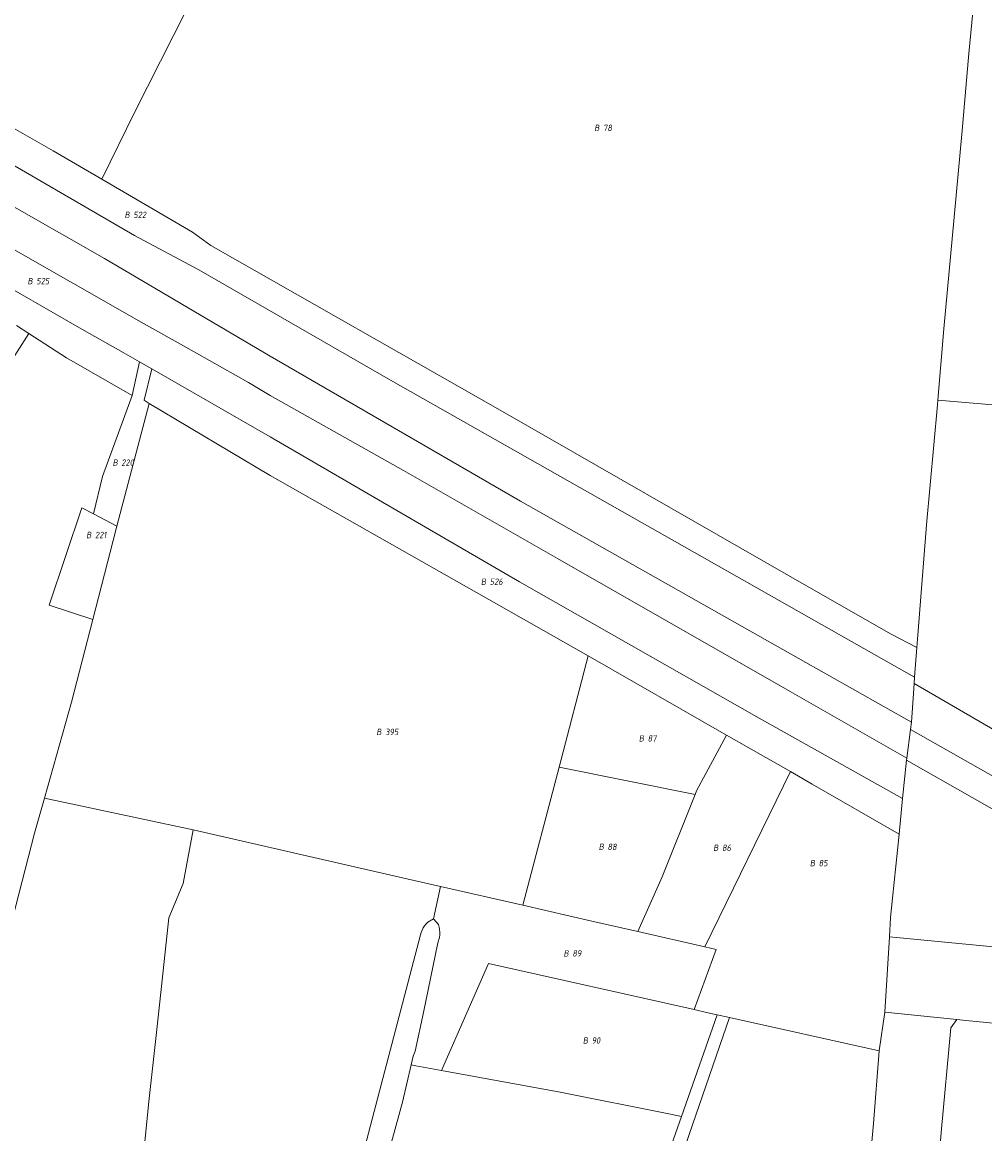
# Model space of a CAD drawing. Header units: metres. Extents: x 154658 to 157381, y 449781 to 452932.
# Tile 10 of 52: x 155530 to 155801, y 450994 to 451307. Entities that reach past the tile are written whole.
import ezdxf
from ezdxf.enums import TextEntityAlignment as Align
from ezdxf.lldxf.tags import DXFTag

# ---------------------------------------------------------------- set-up
doc = ezdxf.new("R2010")
doc.units = ezdxf.units.M
doc.layers.add('B-WE-KG-GRENS_PERCEEL-G', color=150, linetype='KG-PERCEEL', lineweight=18)
doc.layers.add('B-WE-KG-GRENS_PERCEEL-S', color=150, linetype='Continuous', lineweight=25)
doc.styles.add('NLCS-ISO', font='NLCS-ISO.ttf')
doc.styles.get("Standard").update_dxf_attribs({"font": 'verdana.ttf'})
tags = doc.linetypes.add('KG-PERCEEL', pattern='A,5.5,-2,["P",Standard,S=1.8,R=0,X=-0.5,Y=-0.9],-2,5.5,-2,[5,NLCS.SHX,S=0.75,R=0,X=0,Y=0],-2', length=19).pattern_tags.tags
tags[6] = DXFTag(74, 10)

# ---------------------------------------------------------------- blocks, each defined once
blk = doc.blocks.new('SKG-PERCEELNUMMER-SO')
at = {"style": 'NLCS-ISO', "oblique": 10, "flags": 1}
for tag, p in [('GEMEENTECODE', (0, 2.55)), ('PERCEELGROOTTE', (0, -2.45))]:
    blk.add_attdef(tag, text='', height=1.8, dxfattribs=at).set_placement(p, align=Align.MIDDLE_CENTER)
at = {"style": 'NLCS-ISO', "oblique": 10}
blk.add_attdef('SECTIE', text='', height=1.8, dxfattribs=at).set_placement((-0.5, 0), align=Align.MIDDLE_RIGHT)
blk.add_attdef('PERCEELNUMMER', text='', height=1.8, dxfattribs=at).set_placement((0.5, 0), align=Align.MIDDLE_LEFT)

msp = doc.modelspace()

# ---------------------------------------------------------------- linework, layer by layer
at = {"layer": 'B-WE-KG-GRENS_PERCEEL-G', "flags": 128}
for points in [[(155109.67, 451494.987), (155118.726, 451489.76), (155205.82, 451439.812), (155298.85, 451386.554), (155392.323, 451332.697), (155478.821, 451282.753), (155553.455, 451240.324), (155600, 451212.867), (155670.275, 451172.163), (155748.254, 451128.084), (155780.086, 451110.051)], [(155104.088, 451485.735), (155144.405, 451462.837), (155184.071, 451440.296), (155241.301, 451407.249), (155287.346, 451381.127), (155298.404, 451374.524), (155332.284, 451355.355), (155377.213, 451329.415), (155425.957, 451301.517), (155437.322, 451295.206), (155462.222, 451281.355), (155470.268, 451276.308), (155518.623, 451248.23), (155525.415, 451244.331), (155563.729, 451222.45), (155575.655, 451215.761), (155593.918, 451205.442), (155600, 451201.766), (155637.442, 451180.731), (155680.68, 451156.017), (155745.976, 451118.713), (155778.741, 451099.981)], [(155552.677, 451262.561), (155561.942, 451281.459), (155601.453, 451359.596), (155620.553, 451398.189), (155629.17, 451415.463)], [(155449.006, 451321.811), (155451.696, 451320.394), (155493.698, 451296.376), (155539.075, 451270.503), (155552.677, 451262.561)], [(155787.456, 451200.494), (155789.175, 451220.534), (155792.025, 451251.931), (155794.263, 451276.232), (155796.192, 451297.824), (155797.566, 451312.378), (155798.007, 451319.676)], [(155444.327, 451314.298), (155467.809, 451300.677), (155520.219, 451270.879), (155561.857, 451246.707), (155579.955, 451237.088), (155633.768, 451206.085), (155772.323, 451127.568), (155780.947, 451122.688)], [(155431.88, 451285.812), (155454.051, 451273.516), (155457.451, 451271.902), (155465.844, 451266.72), (155487.372, 451253.937), (155512.729, 451239.794), (155518.983, 451236.537), (155547.055, 451220.452), (155558.705, 451213.905), (155563.302, 451211.267)], [(155552.677, 451262.561), (155578.145, 451247.69), (155583.343, 451243.975), (155665.231, 451197.364), (155752.557, 451147.277), (155774.394, 451134.761), (155781.535, 451131.061)], [(155456.149, 451021.808), (155456.947, 451027.892), (155462.519, 451073.368), (155463.319, 451088.424), (155464.329, 451098.981), (155466.187, 451109.487), (155467.186, 451114.063), (155468.58, 451118.376), (155471.164, 451123.857), (155473.449, 451128.493), (155477.097, 451134.015), (155479.083, 451137.449), (155502.062, 451173.032), (155524.485, 451207.144), (155532.224, 451219.237)], [(155528.783, 451221.458), (155532.224, 451219.237)], [(155532.224, 451219.237), (155542.77, 451212.43), (155561.191, 451201.823)], [(155561.191, 451201.823), (155563.302, 451211.267)], [(155563.302, 451211.267), (155566.709, 451209.311)], [(155566.709, 451209.311), (155564.592, 451200.51), (155565.994, 451199.59)], [(155566.709, 451209.311), (155600, 451190.203), (155669.949, 451149.528), (155737.324, 451111.196), (155777.58, 451088.669)], [(155550.386, 451168.551), (155552.858, 451179.035), (155561.191, 451201.823)], [(155781.535, 451131.061), (155781.614, 451132.183), (155782.944, 451148.834), (155784.239, 451165.47), (155787.342, 451199.159), (155787.456, 451200.494)], [(155821.761, 451197.579), (155787.456, 451200.494)], [(155556.957, 451165.132), (155565.994, 451199.59)], [(155565.994, 451199.59), (155600, 451179.328), (155679.563, 451134.246), (155689.276, 451128.684)], [(155550.185, 451138.916), (155537.897, 451142.969), (155547.098, 451170.262), (155550.386, 451168.551)], [(155550.386, 451168.551), (155556.957, 451165.132)], [(155550.185, 451138.916), (155555.9, 451161.1), (155556.957, 451165.132)], [(155536.623, 451088.768), (155544.201, 451115.691), (155550.185, 451138.916)], [(155681.105, 451097.453), (155689.276, 451128.684)], [(155689.276, 451128.684), (155728.144, 451106.425)], [(155780.947, 451122.688), (155781.535, 451131.061)], [(155780.826, 451120.967), (155780.947, 451122.688)], [(155780.086, 451110.051), (155780.626, 451118.121), (155780.826, 451120.967)], [(155780.826, 451120.967), (155806.289, 451106.096), (155815.924, 451100.9)], [(155779.816, 451108.036), (155780.086, 451110.051)], [(155719.288, 451089.735), (155719.713, 451090.794), (155728.144, 451106.425)], [(155728.144, 451106.425), (155746.052, 451096.17)], [(155778.741, 451099.981), (155779.816, 451108.036)], [(155779.816, 451108.036), (155815.592, 451087.649), (155841.189, 451073.373), (155862.289, 451061.195), (155867.245, 451058.736)], [(155670.948, 451058.634), (155681.105, 451097.453)], [(155681.105, 451097.453), (155719.288, 451089.735)], [(155773.845, 451049.749), (155841.991, 451043.189), (155867.752, 451040.847), (155866.962, 451047.302), (155865.465, 451049.558), (155862.846, 451051.236), (155849.632, 451058.793), (155815.583, 451078.463), (155778.668, 451099.436)], [(155777.58, 451088.669), (155778.668, 451099.436)], [(155778.668, 451099.436), (155778.741, 451099.981)], [(155722.026, 451046.956), (155746.052, 451096.17)], [(155746.052, 451096.17), (155752.168, 451092.668), (155776.566, 451078.629)], [(155454.75, 450979.531), (155472.282, 450975.484), (155510.935, 450967.802), (155520.554, 451021.651), (155524.252, 451041.772), (155533.836, 451078.866), (155536.623, 451088.768)], [(155536.623, 451088.768), (155578.399, 451079.849)], [(155703.197, 451051.249), (155707.465, 451060.717), (155710.011, 451066.642), (155719.288, 451089.735)], [(155776.566, 451078.629), (155777.58, 451088.669)], [(155498.217, 450734.664), (155503.555, 450743.266), (155508.248, 450750), (155516.219, 450760.155), (155537.353, 450795.984), (155547.441, 450812.004), (155561.621, 450838.72), (155570.432, 450856.163), (155576.768, 450865.882), (155587.683, 450885.747), (155565.975, 450901.081), (155552.911, 450909.371), (155559.169, 450941.889), (155563.468, 450979.327), (155566.043, 451004.41), (155568.06, 451022.944), (155569.641, 451037.57), (155571.566, 451055.094), (155575.517, 451064.805), (155578.399, 451079.849)], [(155578.399, 451079.849), (155638.377, 451066.112), (155647.84, 451063.939)], [(155773.845, 451049.749), (155774.181, 451055.177), (155774.744, 451060.601), (155776.566, 451078.629)], [(155645.881, 451054.79), (155647.84, 451063.939)], [(155647.84, 451063.939), (155670.948, 451058.634)], [(155670.948, 451058.634), (155690.27, 451054.197), (155703.197, 451051.249)], [(155644.251, 451053.936), (155643.776, 451053.424), (155643.35, 451052.872), (155642.974, 451052.283), (155642.653, 451051.664), (155642.39, 451051.017), (155642.185, 451050.35)], [(155644.251, 451053.936), (155645.881, 451054.79)], [(155645.881, 451054.79), (155647.233, 451053.208)], [(155647.55, 451049.636), (155647.59, 451050.356), (155647.578, 451051.077), (155647.515, 451051.795), (155647.399, 451052.506), (155647.233, 451053.208)], [(155642.185, 451050.35), (155614.576, 450945.02), (155600, 450898.925), (155598.484, 450893.988), (155600, 450891.211), (155602.531, 450890.948)], [(155703.197, 451051.249), (155722.026, 451046.956)], [(155639.529, 451013.79), (155640.09, 451016.285), (155640.669, 451017.65), (155642.992, 451028.518), (155647.086, 451048.094), (155647.55, 451049.636)], [(155719.004, 451029.341), (155725.19, 451046.234), (155722.026, 451046.956)], [(155772.537, 451028.579), (155773.845, 451049.749)], [(155648.053, 451012.235), (155661.329, 451042.264), (155719.004, 451029.341)], [(155719.004, 451029.341), (155722.875, 451028.473), (155725.512, 451027.884)], [(155771.026, 451017.72), (155772.537, 451028.579)], [(155772.537, 451028.579), (155792.811, 451026.552)], [(155715.483, 450999.339), (155709.422, 450982.088), (155686.825, 450919.123), (155664.409, 450856.476), (155665.465, 450852.6), (155667.83, 450853.614), (155671.245, 450862.842), (155678.309, 450882.427), (155686.202, 450903.919), (155694.215, 450926.041), (155702.614, 450949.76), (155710.494, 450972.566), (155717.627, 450994.241), (155728.922, 451027.123)], [(155715.483, 450999.339), (155725.512, 451027.884)], [(155725.512, 451027.884), (155728.922, 451027.123)], [(155728.922, 451027.123), (155771.026, 451017.72)], [(155750.94, 450598.22), (155752.362, 450612.905), (155763.773, 450734.474), (155771.955, 450819.395), (155776.197, 450863.533), (155778.923, 450889.745), (155782.877, 450928.618), (155785.971, 450965.357), (155788.396, 450994.819), (155791.149, 451024.21), (155792.811, 451026.552)], [(155792.811, 451026.552), (155795.312, 451026.302), (155811.776, 451024.704), (155846.951, 451021.626), (155878.85, 451019.434), (155898.013, 451017.893), (155909.943, 451016.817)], [(155766.488, 450965.382), (155769.361, 450997.319), (155771.026, 451017.72)], [(155604.036, 450891.227), (155606.211, 450898.31), (155610.848, 450913.47), (155619.108, 450939.385), (155627.365, 450967.955), (155637.176, 451003.332), (155639.529, 451013.79)], [(155639.529, 451013.79), (155640.911, 451013.538), (155648.053, 451012.235)], [(155648.053, 451012.235), (155681.451, 451006.142), (155712.372, 450999.996), (155715.483, 450999.339)]]:
    msp.add_lwpolyline(points, dxfattribs=at)

# ---------------------------------------------------------------- block references
at = {"layer": 'B-WE-KG-GRENS_PERCEEL-S'}
for p, values in [((155692.945, 451276.971), {'PERCEELNUMMER': '78', 'SECTIE': 'B'}), ((155561.034, 451252.537), {'PERCEELNUMMER': '522', 'SECTIE': 'B'}), ((155533.788, 451233.936), {'PERCEELNUMMER': '525', 'SECTIE': 'B'}), ((155557.678, 451182.958), {'PERCEELNUMMER': '220', 'SECTIE': 'B'}), ((155550.283, 451162.639), {'PERCEELNUMMER': '221', 'SECTIE': 'B'}), ((155661.107, 451149.513), {'PERCEELNUMMER': '526', 'SECTIE': 'B'}), ((155631.751, 451107.321), {'PERCEELNUMMER': '395', 'SECTIE': 'B'}), ((155705.457, 451105.51), {'PERCEELNUMMER': '87', 'SECTIE': 'B'}), ((155694.179, 451075.066), {'PERCEELNUMMER': '88', 'SECTIE': 'B'}), ((155726.35, 451074.802), {'PERCEELNUMMER': '86', 'SECTIE': 'B'}), ((155753.479, 451070.489), {'PERCEELNUMMER': '85', 'SECTIE': 'B'}), ((155684.304, 451045.135), {'PERCEELNUMMER': '89', 'SECTIE': 'B'}), ((155689.734, 451020.687), {'PERCEELNUMMER': '90', 'SECTIE': 'B'})]:
    msp.add_blockref('SKG-PERCEELNUMMER-SO', p, dxfattribs=at).add_auto_attribs(values)

doc.saveas('drawing.dxf')
